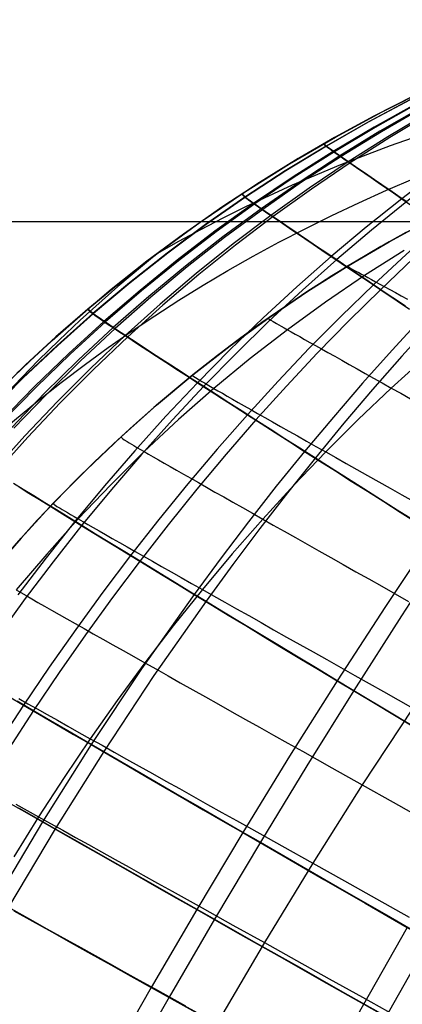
# Model space of a CAD drawing. Header units: millimetres. Extents: x -58 to 58, y -58 to 58.
# Tile 39 of 95: x 31 to 40, y -20 to 5. Entities that reach past the tile are written whole.
import ezdxf

# ---------------------------------------------------------------- set-up
doc = ezdxf.new("R2010")
doc.units = ezdxf.units.MM
doc.header["$MEASUREMENT"] = 0
doc.layers.add('Predefinito', color=5, linetype='Continuous')

msp = doc.modelspace()

# ---------------------------------------------------------------- linework, layer by layer
at = {"layer": 'Predefinito'}
for points in [[(46.235, 5.491), (45.071, 5.079), (43.937, 4.645), (42.83, 4.189), (41.751, 3.71), (40.699, 3.21), (39.674, 2.688), (38.675, 2.145), (37.702, 1.581), (36.755, 0.995), (35.832, 0.389), (34.934, -0.237), (34.06, -0.883), (33.21, -1.549), (32.382, -2.234), (31.577, -2.938), (30.795, -3.66), (30.035, -4.398)], [(41.131, 0.065), (40.068, -0.514), (39.024, -1.126), (38, -1.772), (36.998, -2.451), (36.019, -3.163), (35.065, -3.907), (34.138, -4.68), (33.237, -5.484), (32.36, -6.318), (31.509, -7.179), (30.687, -8.066), (29.892, -8.976)], [(29.892, -8.976), (30.687, -8.066), (31.509, -7.179), (32.36, -6.318), (33.237, -5.484), (34.138, -4.68), (35.065, -3.907), (36.019, -3.163), (36.998, -2.451), (38, -1.772), (39.024, -1.126), (40.068, -0.514), (41.131, 0.065)], [(56.5, 0), (-56.5, 0)], [(54.5, 0), (-54.5, 0)], [(40.495, -0.276), (39.854, -0.635), (39.224, -1.005), (38.607, -1.383), (38.002, -1.771), (37.408, -2.167), (36.825, -2.573), (36.254, -2.988), (35.693, -3.412), (35.143, -3.844), (34.603, -4.286), (34.074, -4.736), (33.554, -5.195), (33.044, -5.663), (32.544, -6.138), (32.053, -6.622), (31.572, -7.114), (31.101, -7.613), (30.187, -8.632)]]:
    msp.add_lwpolyline(points, dxfattribs=at)
at = {"layer": 'Predefinito', "extrusion": (6.79017e-07, 4.13231e-07, 1)}
msp.add_lwpolyline([(23.858, -12.139), (24.758, -10.972), (25.703, -9.83), (26.192, -9.268), (26.692, -8.714), (27.204, -8.167), (27.727, -7.628), (28.261, -7.097), (28.807, -6.574), (29.365, -6.059), (29.935, -5.554), (30.516, -5.058), (31.109, -4.571), (31.713, -4.095), (32.33, -3.628), (32.908, -3.209), (33.496, -2.798), (34.095, -2.396), (34.704, -2.003), (35.325, -1.62), (35.957, -1.246), (36.601, -0.881), (37.257, -0.525), (37.925, -0.179), (38.605, 0.158), (39.298, 0.485), (40.005, 0.802), (40.724, 1.11), (41.457, 1.408), (42.203, 1.696), (42.964, 1.975), (44.528, 2.502), (46.152, 2.988), (47.837, 3.434), (49.585, 3.839), (51.398, 4.201), (53.28, 4.522), (55.23, 4.8), (57.253, 5.034)], dxfattribs=at)
at = {"layer": 'Predefinito', "extrusion": (1, 0, 0)}
for points in [[(0.389, 320), (0.389, 59.999)], [(-2.234, 320), (-2.234, 59.999)], [(-4.736, 320), (-4.736, 60)]]:
    msp.add_lwpolyline(points, dxfattribs=at)
at = {"layer": 'Predefinito'}
for points in [[(34.146, -0.819, 320), (35.252, -0.012, 320), (36.38, 0.753, 320), (37.529, 1.476, 320), (38.701, 2.159, 320), (39.894, 2.803, 320), (41.109, 3.409, 320), (42.346, 3.979, 320), (43.605, 4.512, 320), (44.857, 5, 320), (46.12, 5.452, 320), (47.394, 5.87, 320), (48.681, 6.256, 320), (49.964, 6.608, 320), (51.255, 6.93, 319.999), (52.548, 7.224, 319.999), (53.846, 7.49, 320)], [(48.56, 5.703, 46.691), (47.102, 4.917, 46.257), (46.14, 4.365, 45.974), (45.178, 3.785, 45.702), (44.224, 3.18, 45.444), (43.281, 2.55, 45.198), (42.349, 1.897, 44.965), (41.426, 1.217, 44.744), (40.515, 0.514, 44.535), (39.616, -0.214, 44.338), (38.732, -0.966, 44.153), (37.861, -1.741, 43.98), (37.006, -2.538, 43.819), (36.168, -3.357, 43.67), (35.347, -4.196, 43.533), (34.543, -5.055, 43.408), (33.757, -5.933, 43.294), (32.989, -6.828, 43.191), (32.239, -7.74, 43.1), (31.507, -8.668, 43.02), (30.794, -9.61, 42.95), (30.099, -10.567, 42.892)], [(48.506, 5.731, 333.033), (47.035, 4.955, 333.461), (46.063, 4.408, 333.739), (45.093, 3.834, 334.008), (44.131, 3.234, 334.262), (43.181, 2.61, 334.503), (42.24, 1.961, 334.733), (41.31, 1.286, 334.952), (40.391, 0.587, 335.158), (39.486, -0.137, 335.352), (38.594, -0.885, 335.535), (37.717, -1.657, 335.705), (36.856, -2.452, 335.864), (36.012, -3.268, 336.011), (35.186, -4.105, 336.147), (34.378, -4.961, 336.27), (33.587, -5.838, 336.383), (32.814, -6.732, 336.484), (32.06, -7.643, 336.574), (31.325, -8.57, 336.654), (30.609, -9.511, 336.722)], [(46.144, 5.505, 324.374), (45.015, 5.084, 324.474), (43.893, 4.634, 324.571), (42.781, 4.154, 324.662), (41.68, 3.645, 324.75), (40.592, 3.104, 324.833), (39.518, 2.532, 324.913), (38.459, 1.928, 324.988), (37.417, 1.293, 325.059), (36.394, 0.626, 325.126), (35.39, -0.072, 325.188), (34.408, -0.8, 325.247), (33.448, -1.557, 325.301), (32.514, -2.342, 325.351), (31.604, -3.154, 325.397), (30.719, -3.993, 325.438), (29.859, -4.856, 325.476)], [(46.156, 5.509, 55.529), (45.026, 5.088, 55.426), (43.905, 4.637, 55.328), (42.793, 4.157, 55.234), (41.693, 3.647, 55.145), (40.606, 3.106, 55.059), (39.532, 2.534, 54.978), (38.474, 1.93, 54.901), (37.432, 1.295, 54.829), (36.409, 0.628, 54.76), (35.406, -0.07, 54.696), (34.424, -0.799, 54.636), (33.465, -1.556, 54.581), (32.53, -2.341, 54.53), (31.621, -3.153, 54.483), (30.736, -3.991, 54.44), (29.876, -4.854, 54.402)], [(46.364, 5.407, 328.968), (45.285, 4.938, 329.166), (44.213, 4.441, 329.358), (43.15, 3.915, 329.54), (42.1, 3.361, 329.713), (41.061, 2.779, 329.88), (40.036, 2.168, 330.038), (39.025, 1.528, 330.187), (38.03, 0.859, 330.329), (37.053, 0.161, 330.462), (36.094, -0.565, 330.587), (35.154, -1.319, 330.704), (34.235, -2.098, 330.813), (33.339, -2.903, 330.912), (32.465, -3.731, 331.004), (31.614, -4.584, 331.087), (30.785, -5.458, 331.163), (29.98, -6.353, 331.23)], [(49.755, 5.386, 336.969), (49.322, 5.073, 337.158), (48.093, 4.14, 337.66), (47.281, 3.496, 337.985), (46.462, 2.822, 338.298), (45.649, 2.128, 338.591), (44.843, 1.415, 338.867), (44.043, 0.682, 339.128), (43.248, -0.071, 339.375), (42.46, -0.844, 339.607), (41.68, -1.635, 339.824), (40.907, -2.445, 340.026), (40.144, -3.273, 340.214), (39.39, -4.118, 340.389), (38.646, -4.979, 340.55), (37.914, -5.856, 340.698), (37.193, -6.746, 340.833), (36.483, -7.651, 340.955), (35.784, -8.57, 341.065), (35.097, -9.5, 341.162), (33.76, -11.395, 341.322), (32.471, -13.329, 341.435), (31.23, -15.3, 341.504), (30.034, -17.305, 341.527)], [(46.394, 5.399, 50.834), (45.319, 4.928, 50.631), (44.249, 4.428, 50.436), (43.19, 3.9, 50.25), (42.143, 3.344, 50.073), (41.108, 2.759, 49.904), (40.085, 2.146, 49.742), (39.077, 1.504, 49.589), (38.086, 0.833, 49.445), (37.111, 0.134, 49.309), (36.154, -0.594, 49.181), (35.217, -1.348, 49.062), (34.301, -2.129, 48.952), (33.407, -2.935, 48.85), (32.535, -3.764, 48.756), (31.686, -4.617, 48.671), (30.859, -5.492, 48.595), (30.055, -6.388, 48.526)], [(48.882, 5.443, 335.135), (47.523, 4.591, 335.608), (46.625, 3.998, 335.915), (45.725, 3.375, 336.21), (44.832, 2.73, 336.489), (43.949, 2.063, 336.753), (43.074, 1.373, 337.004), (42.207, 0.66, 337.241), (41.35, -0.075, 337.465), (40.503, -0.832, 337.675), (39.668, -1.61, 337.871), (38.844, -2.409, 338.055), (38.034, -3.228, 338.225), (37.238, -4.067, 338.383), (36.456, -4.923, 338.528), (35.689, -5.796, 338.66), (34.937, -6.686, 338.78), (34.2, -7.592, 338.888), (33.478, -8.513, 338.984), (32.772, -9.447, 339.068), (32.082, -10.394, 339.141), (31.407, -11.354, 339.203), (30.747, -12.324, 339.253), (30.104, -13.305, 339.292)], [(46.199, 5.494, 326.654), (45.088, 5.053, 326.805), (43.984, 4.583, 326.95), (42.891, 4.085, 327.087), (41.809, 3.557, 327.219), (40.74, 2.999, 327.345), (39.685, 2.411, 327.464), (38.644, 1.792, 327.578), (37.621, 1.143, 327.685), (36.615, 0.464, 327.786), (35.628, -0.245, 327.881), (34.663, -0.984, 327.969), (33.719, -1.75, 328.051), (32.8, -2.543, 328.127), (31.904, -3.361, 328.197), (31.032, -4.205, 328.26), (30.184, -5.073, 328.317)], [(46.216, 5.495, 53.196), (45.107, 5.053, 53.043), (44.005, 4.582, 52.895), (42.913, 4.082, 52.754), (41.833, 3.553, 52.619), (40.765, 2.994, 52.491), (39.711, 2.405, 52.368), (38.672, 1.785, 52.252), (37.65, 1.135, 52.143), (36.645, 0.455, 52.039), (35.66, -0.255, 51.943), (34.696, -0.994, 51.852), (33.753, -1.761, 51.768), (32.835, -2.554, 51.691), (31.94, -3.373, 51.62), (31.069, -4.217, 51.555), (30.222, -5.085, 51.497)], [(48.954, 5.397, 44.555), (47.613, 4.533, 44.076), (46.728, 3.932, 43.765), (45.839, 3.303, 43.466), (44.958, 2.65, 43.184), (44.086, 1.976, 42.918), (43.222, 1.28, 42.665), (42.365, 0.562, 42.425), (41.518, -0.179, 42.2), (40.681, -0.941, 41.988), (39.854, -1.724, 41.79), (39.04, -2.527, 41.605), (38.238, -3.35, 41.433), (37.449, -4.192, 41.275), (36.674, -5.051, 41.129), (35.914, -5.926, 40.996), (35.168, -6.819, 40.875), (34.437, -7.727, 40.766), (33.72, -8.648, 40.669), (33.018, -9.584, 40.584), (32.332, -10.532, 40.511), (31.66, -11.491, 40.449), (31.004, -12.462, 40.399), (30.363, -13.443, 40.359)], [(49.838, 5.326, 42.692), (49.411, 5.007, 42.502), (48.207, 4.06, 41.995), (47.411, 3.406, 41.669), (46.607, 2.724, 41.354), (45.809, 2.021, 41.059), (45.017, 1.3, 40.782), (44.231, 0.56, 40.519), (43.449, -0.201, 40.272), (42.674, -0.98, 40.04), (41.905, -1.777, 39.822), (41.144, -2.592, 39.62), (40.391, -3.425, 39.431), (39.647, -4.275, 39.256), (38.913, -5.14, 39.095), (38.19, -6.019, 38.947), (37.477, -6.913, 38.812), (36.774, -7.821, 38.69), (36.082, -8.741, 38.58), (35.402, -9.673, 38.483), (34.075, -11.57, 38.323), (32.794, -13.506, 38.21), (31.558, -15.475, 38.142), (30.366, -17.478, 38.118)], [(46.153, 5.463, 60), (45.072, 5.08, 59.999), (43.992, 4.667, 59.999), (42.924, 4.229, 59.999), (41.867, 3.764, 59.999), (40.821, 3.27, 59.999), (39.781, 2.745, 59.999), (38.759, 2.192, 59.999), (37.752, 1.611, 59.999), (36.761, 0.999, 59.999), (35.783, 0.356, 59.999), (34.827, -0.314, 59.999), (33.895, -1.01, 59.999), (32.984, -1.732, 59.999), (32.096, -2.481, 59.999), (31.228, -3.256, 59.999), (30.381, -4.058, 59.999)], [(46.266, 5.462, 327.813), (45.169, 5.008, 327.988), (44.079, 4.526, 328.157), (43, 4.015, 328.317), (41.932, 3.475, 328.47), (40.877, 2.906, 328.616), (39.835, 2.307, 328.756), (38.808, 1.678, 328.888), (37.797, 1.02, 329.013), (36.804, 0.332, 329.131), (35.83, -0.385, 329.241), (34.876, -1.131, 329.344), (33.944, -1.903, 329.44), (33.035, -2.701, 329.528), (32.15, -3.524, 329.609), (31.287, -4.372, 329.682), (30.448, -5.243, 329.749)], [(46.289, 5.459, 52.012), (45.195, 5.004, 51.833), (44.107, 4.519, 51.661), (43.03, 4.006, 51.497), (41.965, 3.465, 51.341), (40.912, 2.894, 51.191), (39.872, 2.294, 51.049), (38.847, 1.663, 50.914), (37.838, 1.004, 50.786), (36.848, 0.315, 50.666), (35.875, -0.403, 50.553), (34.923, -1.15, 50.448), (33.993, -1.923, 50.351), (33.085, -2.722, 50.26), (32.201, -3.546, 50.178), (31.34, -4.394, 50.102), (30.502, -5.265, 50.035)], [(51.399, 5.278, 340.264), (51.213, 5.084, 340.399), (51.029, 4.889, 340.525), (50.85, 4.693, 340.642), (50.673, 4.498, 340.751), (50.333, 4.113, 340.95), (49.409, 3.015, 341.464), (48.795, 2.269, 341.794), (48.164, 1.49, 342.109), (47.532, 0.697, 342.401), (46.903, -0.108, 342.674), (46.272, -0.927, 342.929), (45.638, -1.761, 343.168), (45.004, -2.609, 343.391), (43.735, -4.342, 343.79), (42.47, -6.124, 344.133), (41.215, -7.948, 344.423), (39.972, -9.81, 344.662), (38.743, -11.705, 344.855), (37.532, -13.628, 345.003), (36.338, -15.573, 345.108), (35.163, -17.537, 345.171), (34.004, -19.522, 345.192), (32.869, -21.509, 345.172)], [(51.491, 5.192, 39.35), (51.31, 4.993, 39.214), (51.132, 4.793, 39.087), (50.957, 4.593, 38.97), (50.786, 4.393, 38.86), (50.457, 3.999, 38.662), (49.567, 2.884, 38.149), (48.977, 2.127, 37.821), (48.368, 1.338, 37.507), (47.757, 0.534, 37.217), (47.148, -0.28, 36.947), (46.536, -1.108, 36.694), (45.921, -1.95, 36.457), (45.304, -2.806, 36.237), (44.068, -4.553, 35.842), (42.831, -6.346, 35.504), (41.601, -8.179, 35.218), (40.379, -10.048, 34.982), (39.168, -11.948, 34.792), (37.97, -13.875, 34.646), (36.787, -15.821, 34.542), (35.62, -17.785, 34.481), (34.464, -19.767, 34.459), (33.33, -21.75, 34.479)], [(57.253, 5.034, 320), (55.425, 4.932, 320), (53.655, 4.793, 320), (51.941, 4.618, 320), (50.283, 4.405, 320), (48.679, 4.157, 320), (47.127, 3.874, 320), (45.625, 3.555, 320), (44.173, 3.202, 320), (42.768, 2.814, 320), (41.41, 2.393, 320), (40.096, 1.938, 320), (38.826, 1.451, 320), (37.597, 0.931, 320), (36.408, 0.379, 320), (35.829, 0.091, 320), (35.259, -0.204, 320), (34.698, -0.508, 320), (34.146, -0.819, 320)], [(38.431, 2.007, 59.999), (38.417, 1.988, 57.49), (38.432, 1.967, 56.204), (38.474, 1.93, 54.901), (38.551, 1.872, 53.583), (38.605, 1.833, 52.919), (38.672, 1.785, 52.252), (38.752, 1.729, 51.583), (38.847, 1.663, 50.914), (38.955, 1.588, 50.249), (39.077, 1.504, 49.589), (39.213, 1.411, 48.935), (39.361, 1.308, 48.286), (39.523, 1.197, 47.643), (39.697, 1.077, 47.007), (39.883, 0.949, 46.378), (40.082, 0.812, 45.756), (40.292, 0.667, 45.141), (40.515, 0.514, 44.535)], [(38.421, 2.001, 320), (38.421, 1.963, 323.713), (38.459, 1.928, 324.988), (38.531, 1.874, 326.277), (38.582, 1.837, 326.926), (38.644, 1.792, 327.578), (38.719, 1.74, 328.233), (38.808, 1.678, 328.888), (38.91, 1.607, 329.54), (39.025, 1.528, 330.187), (39.153, 1.439, 330.83), (39.294, 1.342, 331.467), (39.447, 1.237, 332.099), (39.612, 1.123, 332.724), (39.789, 1.001, 333.343), (39.978, 0.871, 333.955), (40.179, 0.733, 334.561), (40.391, 0.587, 335.158), (40.615, 0.433, 335.748)], [(36.329, 0.72, 320), (36.322, 0.696, 322.523), (36.344, 0.67, 323.816), (36.394, 0.626, 325.126), (36.432, 0.597, 325.786), (36.481, 0.56, 326.45), (36.542, 0.516, 327.117), (36.615, 0.464, 327.786), (36.702, 0.403, 328.458), (36.804, 0.332, 329.131), (36.921, 0.251, 329.799), (37.053, 0.161, 330.462), (37.199, 0.061, 331.12), (37.358, -0.047, 331.772), (37.531, -0.165, 332.417), (37.718, -0.292, 333.056), (37.918, -0.427, 333.688), (38.13, -0.572, 334.311), (38.356, -0.724, 334.927), (38.594, -0.885, 335.535), (38.845, -1.054, 336.134), (39.108, -1.232, 336.723), (39.382, -1.417, 337.303), (39.668, -1.61, 337.871), (39.964, -1.81, 338.428), (40.269, -2.016, 338.972), (40.584, -2.228, 339.505)], [(36.338, 0.726, 59.999), (36.332, 0.702, 57.421), (36.355, 0.674, 56.099), (36.409, 0.628, 54.76), (36.45, 0.596, 54.085), (36.503, 0.557, 53.406), (36.567, 0.511, 52.724), (36.645, 0.455, 52.039), (36.739, 0.39, 51.352), (36.848, 0.315, 50.666), (36.972, 0.229, 49.985), (37.111, 0.134, 49.309), (37.265, 0.029, 48.639), (37.433, -0.086, 47.976), (37.615, -0.21, 47.319), (37.812, -0.343, 46.669), (38.022, -0.485, 46.028), (38.245, -0.637, 45.394), (38.482, -0.797, 44.769), (38.732, -0.966, 44.153), (38.994, -1.143, 43.546), (39.269, -1.329, 42.949), (39.556, -1.523, 42.363), (39.854, -1.724, 41.79), (40.163, -1.932, 41.229), (40.481, -2.146, 40.68)], [(40.449, -0.731, 51.92), (39.438, -1.375, 51.826), (38.447, -2.049, 51.739), (37.476, -2.753, 51.657), (36.527, -3.488, 51.58), (35.602, -4.252, 51.51), (34.702, -5.042, 51.445), (33.825, -5.861, 51.385), (32.972, -6.707, 51.331), (32.143, -7.578, 51.283), (31.341, -8.472, 51.241), (30.564, -9.389, 51.204)], [(40.449, -0.731, 328.08), (39.438, -1.375, 328.174), (38.447, -2.049, 328.261), (37.476, -2.753, 328.343), (36.527, -3.488, 328.42), (35.602, -4.252, 328.49), (34.702, -5.042, 328.555), (33.825, -5.861, 328.615), (32.972, -6.707, 328.669), (32.143, -7.578, 328.717), (31.341, -8.472, 328.759), (30.564, -9.389, 328.796)], [(34.146, -0.819, 320), (33.256, -1.512, 320), (32.385, -2.232, 320), (31.582, -2.935, 320), (30.797, -3.658, 320), (30.038, -4.395, 320)], [(34.146, -0.819, 320), (33.155, -1.652, 320), (32.195, -2.512, 320), (31.656, -3.021, 320), (31.126, -3.538, 320), (30.095, -4.597, 320)], [(30.58, -3.864, 320), (31.476, -3.029, 320), (32.398, -2.221, 320), (33.261, -1.508, 320), (34.146, -0.819, 320)], [(39.024, -1.126, 60), (39.03, -1.15, 56.914), (39.06, -1.169, 55.887), (39.112, -1.198, 54.862), (39.189, -1.24, 53.843), (39.238, -1.266, 53.336), (39.296, -1.298, 52.83), (39.362, -1.334, 52.327), (39.438, -1.375, 51.826), (39.523, -1.421, 51.328), (39.617, -1.473, 50.833), (39.721, -1.53, 50.341), (39.835, -1.592, 49.852), (39.957, -1.659, 49.367), (40.089, -1.731, 48.886), (40.229, -1.808, 48.409), (40.378, -1.89, 47.936), (40.535, -1.977, 47.468)], [(39.024, -1.126, 320), (39.03, -1.15, 323.086), (39.06, -1.169, 324.113), (39.112, -1.198, 325.138), (39.189, -1.24, 326.157), (39.238, -1.266, 326.664), (39.296, -1.298, 327.17), (39.362, -1.334, 327.673), (39.438, -1.375, 328.174), (39.523, -1.421, 328.672), (39.617, -1.473, 329.167), (39.721, -1.53, 329.659), (39.835, -1.592, 330.148), (39.957, -1.659, 330.633), (40.089, -1.731, 331.114), (40.229, -1.808, 331.591), (40.378, -1.89, 332.064), (40.535, -1.977, 332.532)], [(32.398, -2.221, 320), (32.405, -2.251, 322.633), (32.442, -2.286, 323.983), (32.514, -2.342, 325.351), (32.565, -2.38, 326.04), (32.629, -2.425, 326.733), (32.707, -2.479, 327.429), (32.8, -2.543, 328.127), (32.909, -2.617, 328.828), (33.035, -2.701, 329.528), (33.179, -2.797, 330.223), (33.339, -2.903, 330.912), (33.516, -3.019, 331.595), (33.708, -3.145, 332.27), (33.917, -3.282, 332.938), (34.141, -3.428, 333.598), (34.38, -3.583, 334.249), (34.634, -3.748, 334.891), (34.903, -3.922, 335.524), (35.186, -4.105, 336.147), (35.483, -4.297, 336.759), (35.794, -4.497, 337.361), (36.119, -4.706, 337.951), (36.456, -4.923, 338.528), (36.805, -5.147, 339.091), (37.165, -5.377, 339.64), (37.534, -5.613, 340.176), (37.914, -5.856, 340.698), (38.302, -6.103, 341.207), (38.698, -6.355, 341.703), (39.102, -6.612, 342.187), (39.513, -6.872, 342.658), (39.93, -7.137, 343.116), (40.353, -7.404, 343.563), (40.782, -7.675, 343.999)], [(32.406, -2.214, 59.999), (32.415, -2.245, 57.308), (32.454, -2.282, 55.928), (32.53, -2.341, 54.53), (32.585, -2.381, 53.825), (32.653, -2.429, 53.116), (32.736, -2.486, 52.405), (32.835, -2.554, 51.691), (32.951, -2.632, 50.975), (33.085, -2.722, 50.26), (33.237, -2.823, 49.552), (33.407, -2.935, 48.85), (33.593, -3.057, 48.155), (33.796, -3.19, 47.468), (34.015, -3.333, 46.789), (34.251, -3.487, 46.119), (34.502, -3.65, 45.457), (34.768, -3.822, 44.806), (35.05, -4.005, 44.164), (35.347, -4.196, 43.533), (35.658, -4.397, 42.913), (35.984, -4.607, 42.305), (36.323, -4.825, 41.71), (36.674, -5.051, 41.129), (37.038, -5.283, 40.562), (37.412, -5.523, 40.01), (37.796, -5.768, 39.472), (38.19, -6.019, 38.947), (38.592, -6.276, 38.436), (39.003, -6.536, 37.939), (39.42, -6.802, 37.455), (39.845, -7.071, 36.983), (40.276, -7.344, 36.524), (40.713, -7.62, 36.077)], [(36.998, -2.451, 60), (36.997, -2.467, 57.9), (37.014, -2.482, 56.849), (37.051, -2.507, 55.8), (37.111, -2.544, 54.754), (37.198, -2.595, 53.713), (37.254, -2.627, 53.196), (37.319, -2.664, 52.68), (37.392, -2.706, 52.167), (37.476, -2.753, 51.657), (37.57, -2.806, 51.149), (37.675, -2.865, 50.644), (37.789, -2.93, 50.143), (37.914, -3, 49.645), (38.048, -3.076, 49.152), (38.192, -3.156, 48.662), (38.346, -3.243, 48.177), (38.509, -3.334, 47.697), (38.68, -3.431, 47.221), (38.861, -3.532, 46.752), (39.051, -3.639, 46.287), (39.249, -3.75, 45.829), (39.456, -3.866, 45.376), (39.671, -3.986, 44.931), (39.894, -4.111, 44.491), (40.124, -4.241, 44.059), (40.363, -4.375, 43.634), (40.609, -4.513, 43.216)], [(36.998, -2.451, 320), (36.997, -2.467, 322.1), (37.014, -2.482, 323.151), (37.051, -2.507, 324.2), (37.111, -2.544, 325.246), (37.198, -2.595, 326.287), (37.254, -2.627, 326.804), (37.319, -2.664, 327.32), (37.392, -2.706, 327.833), (37.476, -2.753, 328.343), (37.57, -2.806, 328.851), (37.675, -2.865, 329.356), (37.789, -2.93, 329.857), (37.914, -3, 330.355), (38.048, -3.076, 330.848), (38.192, -3.156, 331.338), (38.346, -3.243, 331.823), (38.509, -3.334, 332.303), (38.68, -3.431, 332.779), (38.861, -3.532, 333.248), (39.051, -3.639, 333.713), (39.249, -3.75, 334.171), (39.456, -3.866, 334.624), (39.671, -3.986, 335.069), (39.894, -4.111, 335.509), (40.124, -4.241, 335.941), (40.363, -4.375, 336.366), (40.609, -4.513, 336.784)], [(40.985, -3.463, 44.197), (40.124, -4.241, 44.059), (39.279, -5.043, 43.931), (38.451, -5.867, 43.812), (37.64, -6.713, 43.702), (36.846, -7.581, 43.602), (36.068, -8.469, 43.512), (35.308, -9.378, 43.431), (34.567, -10.303, 43.36), (33.844, -11.246, 43.298), (33.139, -12.206, 43.245), (32.452, -13.181, 43.202), (31.784, -14.169, 43.169), (31.134, -15.172, 43.145), (30.502, -16.189, 43.131)], [(40.985, -3.463, 335.803), (40.124, -4.241, 335.941), (39.279, -5.043, 336.069), (38.451, -5.867, 336.188), (37.64, -6.713, 336.298), (36.846, -7.581, 336.398), (36.068, -8.469, 336.488), (35.308, -9.378, 336.569), (34.567, -10.303, 336.64), (33.844, -11.246, 336.702), (33.139, -12.206, 336.755), (32.452, -13.181, 336.798), (31.784, -14.169, 336.831), (31.134, -15.172, 336.855), (30.502, -16.189, 336.869)], [(35.065, -3.907, 60), (35.069, -3.925, 57.863), (35.091, -3.944, 56.793), (35.133, -3.973, 55.724), (35.201, -4.016, 54.66), (35.245, -4.043, 54.13), (35.298, -4.075, 53.601), (35.359, -4.111, 53.075), (35.43, -4.152, 52.551), (35.511, -4.199, 52.029), (35.602, -4.252, 51.51), (35.704, -4.31, 50.994), (35.817, -4.375, 50.481), (35.941, -4.446, 49.972), (36.076, -4.523, 49.466), (36.221, -4.605, 48.965), (36.376, -4.694, 48.468), (36.541, -4.788, 47.976), (36.717, -4.887, 47.489), (36.901, -4.992, 47.008), (37.096, -5.102, 46.532), (37.299, -5.217, 46.062), (37.512, -5.337, 45.598), (37.734, -5.462, 45.141), (37.964, -5.593, 44.691), (38.203, -5.728, 44.247), (38.451, -5.867, 43.812), (38.706, -6.012, 43.384), (38.97, -6.16, 42.963), (39.241, -6.313, 42.55), (39.52, -6.47, 42.145), (39.805, -6.631, 41.747), (40.097, -6.795, 41.356), (40.395, -6.964, 40.972), (40.7, -7.135, 40.595)], [(35.065, -3.907, 320), (35.069, -3.925, 322.137), (35.091, -3.944, 323.207), (35.133, -3.973, 324.276), (35.201, -4.016, 325.34), (35.245, -4.043, 325.87), (35.298, -4.075, 326.399), (35.359, -4.111, 326.925), (35.43, -4.152, 327.449), (35.511, -4.199, 327.971), (35.602, -4.252, 328.49), (35.704, -4.31, 329.006), (35.817, -4.375, 329.519), (35.941, -4.446, 330.028), (36.076, -4.523, 330.534), (36.221, -4.605, 331.035), (36.376, -4.694, 331.532), (36.541, -4.788, 332.024), (36.717, -4.887, 332.511), (36.901, -4.992, 332.992), (37.096, -5.102, 333.468), (37.299, -5.217, 333.938), (37.512, -5.337, 334.402), (37.734, -5.462, 334.859), (37.964, -5.593, 335.309), (38.203, -5.728, 335.753), (38.451, -5.867, 336.188), (38.706, -6.012, 336.616), (38.97, -6.16, 337.037), (39.241, -6.313, 337.45), (39.52, -6.47, 337.855), (39.805, -6.631, 338.253), (40.097, -6.795, 338.644), (40.395, -6.964, 339.028), (40.7, -7.135, 339.405)], [(33.237, -5.484, 60), (33.245, -5.504, 57.831), (33.271, -5.525, 56.745), (33.318, -5.558, 55.661), (33.393, -5.605, 54.581), (33.441, -5.634, 54.043), (33.498, -5.669, 53.506), (33.565, -5.708, 52.972), (33.641, -5.753, 52.441), (33.728, -5.804, 51.911), (33.825, -5.861, 51.385), (33.935, -5.924, 50.862), (34.055, -5.994, 50.342), (34.187, -6.07, 49.826), (34.331, -6.152, 49.314), (34.485, -6.24, 48.807), (34.65, -6.334, 48.304), (34.825, -6.434, 47.806), (35.011, -6.54, 47.314), (35.207, -6.651, 46.827), (35.412, -6.768, 46.346), (35.628, -6.891, 45.871), (35.853, -7.018, 45.403), (36.088, -7.151, 44.942), (36.332, -7.289, 44.488), (36.584, -7.433, 44.041), (36.846, -7.581, 43.602), (37.116, -7.733, 43.172), (37.395, -7.891, 42.749), (37.681, -8.053, 42.334), (37.975, -8.219, 41.927), (38.277, -8.389, 41.528), (38.585, -8.563, 41.136), (38.9, -8.741, 40.752), (39.222, -8.922, 40.375), (39.549, -9.107, 40.005), (39.882, -9.294, 39.643), (40.564, -9.679, 38.939)], [(33.237, -5.484, 320), (33.245, -5.504, 322.169), (33.271, -5.525, 323.255), (33.318, -5.558, 324.339), (33.393, -5.605, 325.419), (33.441, -5.634, 325.957), (33.498, -5.669, 326.494), (33.565, -5.708, 327.028), (33.641, -5.753, 327.559), (33.728, -5.804, 328.089), (33.825, -5.861, 328.615), (33.935, -5.924, 329.138), (34.055, -5.994, 329.658), (34.187, -6.07, 330.174), (34.331, -6.152, 330.686), (34.485, -6.24, 331.193), (34.65, -6.334, 331.696), (34.825, -6.434, 332.194), (35.011, -6.54, 332.686), (35.207, -6.651, 333.173), (35.412, -6.768, 333.654), (35.628, -6.891, 334.129), (35.853, -7.018, 334.597), (36.088, -7.151, 335.058), (36.332, -7.289, 335.512), (36.584, -7.433, 335.959), (36.846, -7.581, 336.398), (37.116, -7.733, 336.828), (37.395, -7.891, 337.251), (37.681, -8.053, 337.666), (37.975, -8.219, 338.073), (38.277, -8.389, 338.472), (38.585, -8.563, 338.864), (38.9, -8.741, 339.248), (39.222, -8.922, 339.625), (39.549, -9.107, 339.995), (39.882, -9.294, 340.357), (40.564, -9.679, 341.061)], [(30.497, -6.663, 47.111), (30.744, -6.817, 46.416), (31.009, -6.982, 45.732), (31.292, -7.156, 45.057), (31.591, -7.341, 44.393), (31.907, -7.536, 43.741), (32.239, -7.74, 43.1), (32.587, -7.954, 42.472), (32.95, -8.177, 41.856), (33.328, -8.409, 41.255), (33.72, -8.648, 40.669), (34.124, -8.895, 40.1), (34.539, -9.149, 39.546), (34.965, -9.408, 39.007), (35.402, -9.673, 38.483), (35.847, -9.944, 37.973), (36.301, -10.219, 37.479), (36.763, -10.499, 36.998), (37.232, -10.782, 36.531), (37.708, -11.069, 36.077), (38.19, -11.36, 35.636), (38.676, -11.653, 35.208), (39.168, -11.948, 34.792), (40.164, -12.547, 33.994), (41.177, -13.154, 33.241)], [(30.635, -6.762, 333.304), (30.887, -6.918, 333.979), (31.157, -7.085, 334.643), (31.442, -7.261, 335.298), (31.743, -7.447, 335.942), (32.06, -7.643, 336.574), (32.393, -7.847, 337.196), (32.741, -8.061, 337.805), (33.103, -8.283, 338.402), (33.478, -8.513, 338.984), (33.866, -8.75, 339.551), (34.266, -8.994, 340.103), (34.677, -9.244, 340.64), (35.097, -9.5, 341.162), (35.527, -9.761, 341.671), (35.966, -10.028, 342.165), (36.412, -10.298, 342.646), (36.866, -10.573, 343.113), (37.327, -10.851, 343.567), (37.794, -11.133, 344.009), (38.266, -11.418, 344.438), (38.743, -11.705, 344.855), (39.711, -12.287, 345.655), (40.695, -12.877, 346.412)], [(31.509, -7.179, 60), (31.521, -7.2, 57.805), (31.551, -7.222, 56.706), (31.603, -7.257, 55.609), (31.684, -7.307, 54.515), (31.736, -7.339, 53.971), (31.797, -7.375, 53.429), (31.868, -7.417, 52.889), (31.948, -7.465, 52.351), (32.04, -7.518, 51.816), (32.143, -7.578, 51.283), (32.258, -7.645, 50.754), (32.386, -7.718, 50.229), (32.525, -7.798, 49.708), (32.675, -7.884, 49.19), (32.837, -7.976, 48.678), (33.01, -8.075, 48.17), (33.194, -8.18, 47.667), (33.388, -8.29, 47.17), (33.593, -8.407, 46.679), (33.809, -8.529, 46.194), (34.035, -8.657, 45.715), (34.27, -8.791, 45.243), (34.516, -8.929, 44.779), (34.771, -9.074, 44.322), (35.035, -9.223, 43.872), (35.308, -9.378, 43.431), (35.591, -9.537, 42.998), (35.882, -9.701, 42.573), (36.181, -9.87, 42.157), (36.488, -10.043, 41.749), (36.803, -10.221, 41.349), (37.125, -10.402, 40.956), (37.454, -10.588, 40.572), (37.789, -10.777, 40.195), (38.131, -10.969, 39.825), (38.479, -11.165, 39.463), (39.191, -11.566, 38.762), (39.922, -11.977, 38.088), (40.67, -12.398, 37.443)], [(31.509, -7.179, 320), (31.521, -7.2, 322.195), (31.551, -7.222, 323.294), (31.603, -7.257, 324.391), (31.684, -7.307, 325.485), (31.736, -7.339, 326.029), (31.797, -7.375, 326.571), (31.868, -7.417, 327.111), (31.948, -7.465, 327.649), (32.04, -7.518, 328.184), (32.143, -7.578, 328.717), (32.258, -7.645, 329.246), (32.386, -7.718, 329.771), (32.525, -7.798, 330.292), (32.675, -7.884, 330.81), (32.837, -7.976, 331.322), (33.01, -8.075, 331.83), (33.194, -8.18, 332.333), (33.388, -8.29, 332.83), (33.593, -8.407, 333.321), (33.809, -8.529, 333.806), (34.035, -8.657, 334.285), (34.27, -8.791, 334.757), (34.516, -8.929, 335.221), (34.771, -9.074, 335.678), (35.035, -9.223, 336.128), (35.308, -9.378, 336.569), (35.591, -9.537, 337.002), (35.882, -9.701, 337.427), (36.181, -9.87, 337.843), (36.488, -10.043, 338.251), (36.803, -10.221, 338.651), (37.125, -10.402, 339.044), (37.454, -10.588, 339.428), (37.789, -10.777, 339.805), (38.131, -10.969, 340.175), (38.479, -11.165, 340.537), (39.191, -11.566, 341.238), (39.922, -11.977, 341.912), (40.67, -12.398, 342.557)], [(30.564, -9.389, 51.204), (30.684, -9.457, 50.671), (30.816, -9.533, 50.141), (30.961, -9.616, 49.615), (31.117, -9.705, 49.094), (31.285, -9.8, 48.577), (31.464, -9.902, 48.065), (31.655, -10.01, 47.559), (31.857, -10.125, 47.058), (32.069, -10.245, 46.564), (32.292, -10.371, 46.076), (32.526, -10.503, 45.594), (32.77, -10.641, 45.119), (33.024, -10.784, 44.652), (33.288, -10.933, 44.192), (33.561, -11.087, 43.741), (33.844, -11.246, 43.298), (34.136, -11.411, 42.863), (34.437, -11.58, 42.437), (34.746, -11.754, 42.019), (35.064, -11.933, 41.61), (35.389, -12.116, 41.209), (35.722, -12.303, 40.816), (36.061, -12.494, 40.431), (36.408, -12.689, 40.055), (36.761, -12.887, 39.685), (37.12, -13.089, 39.324), (37.485, -13.294, 38.97), (37.856, -13.502, 38.623), (38.611, -13.926, 37.952), (39.384, -14.359, 37.31), (40.171, -14.801, 36.695), (40.973, -15.251, 36.106)], [(30.564, -9.389, 328.796), (30.684, -9.457, 329.329), (30.816, -9.533, 329.859), (30.961, -9.616, 330.385), (31.117, -9.705, 330.906), (31.285, -9.8, 331.423), (31.464, -9.902, 331.935), (31.655, -10.01, 332.441), (31.857, -10.125, 332.942), (32.069, -10.245, 333.436), (32.292, -10.371, 333.924), (32.526, -10.503, 334.406), (32.77, -10.641, 334.881), (33.024, -10.784, 335.348), (33.288, -10.933, 335.808), (33.561, -11.087, 336.259), (33.844, -11.246, 336.702), (34.136, -11.411, 337.137), (34.437, -11.58, 337.563), (34.746, -11.754, 337.981), (35.064, -11.933, 338.39), (35.389, -12.116, 338.791), (35.722, -12.303, 339.184), (36.061, -12.494, 339.569), (36.408, -12.689, 339.945), (36.761, -12.887, 340.315), (37.12, -13.089, 340.676), (37.485, -13.294, 341.03), (37.856, -13.502, 341.377), (38.611, -13.926, 342.048), (39.384, -14.359, 342.69), (40.171, -14.801, 343.305), (40.973, -15.251, 343.894)], [(30.347, -12.09, 338.668), (30.747, -12.324, 339.253), (31.161, -12.566, 339.822), (31.587, -12.814, 340.375), (32.023, -13.069, 340.913), (32.471, -13.329, 341.435), (32.928, -13.595, 341.943), (33.393, -13.866, 342.436), (33.867, -14.141, 342.915), (34.349, -14.421, 343.38), (34.838, -14.704, 343.831), (35.332, -14.991, 344.27), (35.833, -15.281, 344.695), (36.338, -15.573, 345.108), (37.363, -16.165, 345.899), (38.404, -16.766, 346.644), (39.46, -17.375, 347.348), (40.529, -17.991, 348.013), (41.609, -18.612, 348.641), (42.697, -19.238, 349.234), (43.793, -19.868, 349.796), (44.895, -20.501, 350.328)], [(30.586, -12.218, 40.987), (31.004, -12.462, 40.399), (31.434, -12.713, 39.827), (31.876, -12.971, 39.272), (32.33, -13.236, 38.733), (32.794, -13.506, 38.21), (33.267, -13.781, 37.702), (33.749, -14.061, 37.208), (34.239, -14.345, 36.73), (34.737, -14.634, 36.266), (35.241, -14.926, 35.815), (35.751, -15.222, 35.378), (36.267, -15.52, 34.954), (36.787, -15.821, 34.542), (37.842, -16.43, 33.755), (38.913, -17.048, 33.014), (39.999, -17.674, 32.314), (41.097, -18.306, 31.655), (42.205, -18.944, 31.032), (43.322, -19.586, 30.444), (44.445, -20.231, 29.888)], [(30.633, -12.159, 46.482), (30.862, -12.288, 45.991), (31.101, -12.423, 45.507), (31.351, -12.563, 45.031), (31.612, -12.71, 44.561), (31.882, -12.861, 44.1), (32.162, -13.019, 43.647), (32.452, -13.181, 43.202), (32.751, -13.349, 42.767), (33.059, -13.522, 42.34), (33.376, -13.699, 41.921), (33.701, -13.881, 41.511), (34.034, -14.068, 41.11), (34.375, -14.259, 40.716), (34.723, -14.454, 40.331), (35.078, -14.652, 39.954), (35.439, -14.855, 39.585), (35.807, -15.06, 39.224), (36.18, -15.269, 38.871), (36.559, -15.481, 38.525), (37.332, -15.914, 37.855), (38.123, -16.356, 37.215), (38.929, -16.807, 36.602), (39.749, -17.266, 36.017), (40.582, -17.731, 35.457)], [(30.633, -12.159, 333.518), (30.862, -12.288, 334.009), (31.101, -12.423, 334.493), (31.351, -12.563, 334.969), (31.612, -12.71, 335.439), (31.882, -12.861, 335.9), (32.162, -13.019, 336.353), (32.452, -13.181, 336.798), (32.751, -13.349, 337.233), (33.059, -13.522, 337.66), (33.376, -13.699, 338.079), (33.701, -13.881, 338.489), (34.034, -14.068, 338.89), (34.375, -14.259, 339.284), (34.723, -14.454, 339.669), (35.078, -14.652, 340.046), (35.439, -14.855, 340.415), (35.807, -15.06, 340.776), (36.18, -15.269, 341.129), (36.559, -15.481, 341.475), (37.332, -15.914, 342.145), (38.123, -16.356, 342.785), (38.929, -16.807, 343.398), (39.749, -17.266, 343.983), (40.582, -17.731, 344.543)], [(40.67, -12.398, 37.443), (39.384, -14.359, 37.31), (38.123, -16.356, 37.215), (36.891, -18.38, 37.158), (35.682, -20.435, 37.139)], [(40.67, -12.398, 342.557), (39.384, -14.359, 342.69), (38.123, -16.356, 342.785), (36.891, -18.38, 342.842), (35.682, -20.435, 342.861)], [(30.33, -14.786, 340.443), (30.774, -15.04, 340.981), (31.23, -15.3, 341.504), (31.695, -15.565, 342.011), (32.169, -15.835, 342.504), (32.651, -16.109, 342.982), (33.141, -16.388, 343.446), (33.638, -16.67, 343.897), (34.141, -16.956, 344.335), (34.65, -17.246, 344.759), (35.163, -17.537, 345.171), (36.204, -18.128, 345.959), (37.262, -18.728, 346.702), (38.335, -19.336, 347.403), (39.421, -19.951, 348.064), (40.518, -20.571, 348.688), (41.624, -21.196, 349.277), (42.737, -21.825, 349.835), (43.856, -22.458, 350.363), (44.982, -23.094, 350.864), (46.113, -23.733, 351.338), (48.39, -25.017, 352.216)], [(30.555, -14.849, 44.045), (30.84, -15.008, 43.591), (31.134, -15.172, 43.145), (31.438, -15.342, 42.709), (31.751, -15.516, 42.281), (32.073, -15.695, 41.862), (32.403, -15.879, 41.452), (32.741, -16.068, 41.05), (33.087, -16.261, 40.657), (33.44, -16.458, 40.271), (33.8, -16.658, 39.894), (34.167, -16.863, 39.525), (34.54, -17.071, 39.164), (34.919, -17.282, 38.811), (35.304, -17.496, 38.465), (36.088, -17.933, 37.797), (36.891, -18.38, 37.158), (37.708, -18.836, 36.547), (38.54, -19.299, 35.963), (39.385, -19.77, 35.406), (40.242, -20.247, 34.873)], [(30.555, -14.849, 335.955), (30.84, -15.008, 336.409), (31.134, -15.172, 336.855), (31.438, -15.342, 337.291), (31.751, -15.516, 337.719), (32.073, -15.695, 338.138), (32.403, -15.879, 338.548), (32.741, -16.068, 338.95), (33.087, -16.261, 339.343), (33.44, -16.458, 339.729), (33.8, -16.658, 340.106), (34.167, -16.863, 340.475), (34.54, -17.071, 340.836), (34.919, -17.282, 341.189), (35.304, -17.496, 341.535), (36.088, -17.933, 342.203), (36.891, -18.38, 342.842), (37.708, -18.836, 343.453), (38.54, -19.299, 344.037), (39.385, -19.77, 344.594), (40.242, -20.247, 345.127)], [(30.624, -14.942, 39.204), (31.086, -15.206, 38.665), (31.558, -15.475, 38.142), (32.04, -15.749, 37.634), (32.53, -16.029, 37.141), (33.029, -16.312, 36.663), (33.535, -16.6, 36.2), (34.047, -16.892, 35.75), (34.566, -17.187, 35.314), (35.091, -17.484, 34.891), (35.62, -17.785, 34.481), (36.691, -18.392, 33.696), (37.78, -19.009, 32.958), (38.883, -19.634, 32.262), (39.998, -20.266, 31.606), (41.124, -20.902, 30.987), (42.258, -21.544, 30.403), (43.399, -22.188, 29.851), (44.546, -22.837, 29.329), (45.7, -23.488, 28.834), (46.86, -24.143, 28.365), (48.416, -25.021, 27.776)], [(30.366, -17.478, 38.118), (30.852, -17.75, 37.61), (31.347, -18.027, 37.118), (31.85, -18.308, 36.64), (32.361, -18.593, 36.177), (32.878, -18.882, 35.728), (33.402, -19.174, 35.292), (33.931, -19.469, 34.869), (34.464, -19.767, 34.459), (35.545, -20.37, 33.676), (36.643, -20.982, 32.939), (37.755, -21.602, 32.244), (38.88, -22.228, 31.589), (40.015, -22.861, 30.972), (41.158, -23.497, 30.39), (42.308, -24.137, 29.839), (43.465, -24.781, 29.318), (44.628, -25.428, 28.825), (45.797, -26.078, 28.357), (47.369, -26.952, 27.77)], [(30.504, -17.567, 342.034), (30.982, -17.835, 342.527), (31.469, -18.107, 343.005), (31.963, -18.383, 343.469), (32.465, -18.663, 343.92), (32.973, -18.946, 344.357), (33.486, -19.233, 344.781), (34.004, -19.522, 345.192), (35.055, -20.108, 345.979), (36.122, -20.703, 346.721), (37.204, -21.306, 347.421), (38.298, -21.916, 348.081), (39.404, -22.532, 348.704), (40.519, -23.152, 349.292), (41.641, -23.777, 349.848), (42.769, -24.405, 350.374), (43.904, -25.036, 350.873), (45.044, -25.671, 351.347), (47.338, -26.947, 352.221)], [(30.509, -17.563, 42.262), (30.833, -17.743, 41.842), (31.165, -17.928, 41.432), (31.506, -18.117, 41.03), (31.854, -18.31, 40.637), (32.209, -18.507, 40.251), (32.572, -18.708, 39.874), (32.941, -18.913, 39.505), (33.317, -19.122, 39.144), (33.698, -19.334, 38.791), (34.085, -19.549, 38.446), (34.874, -19.987, 37.777)], [(30.509, -17.563, 337.738), (30.833, -17.743, 338.158), (31.165, -17.928, 338.568), (31.506, -18.117, 338.97), (31.854, -18.31, 339.363), (32.209, -18.507, 339.749), (32.572, -18.708, 340.126), (32.941, -18.913, 340.495), (33.317, -19.122, 340.856), (33.698, -19.334, 341.209), (34.085, -19.549, 341.554), (34.874, -19.987, 342.223)], [(40.529, -17.991, 348.013), (38.298, -21.916, 348.081)], [(41.097, -18.306, 31.655), (38.88, -22.228, 31.589)]]:
    msp.add_polyline3d(points, dxfattribs=at)

doc.saveas('drawing.dxf')
